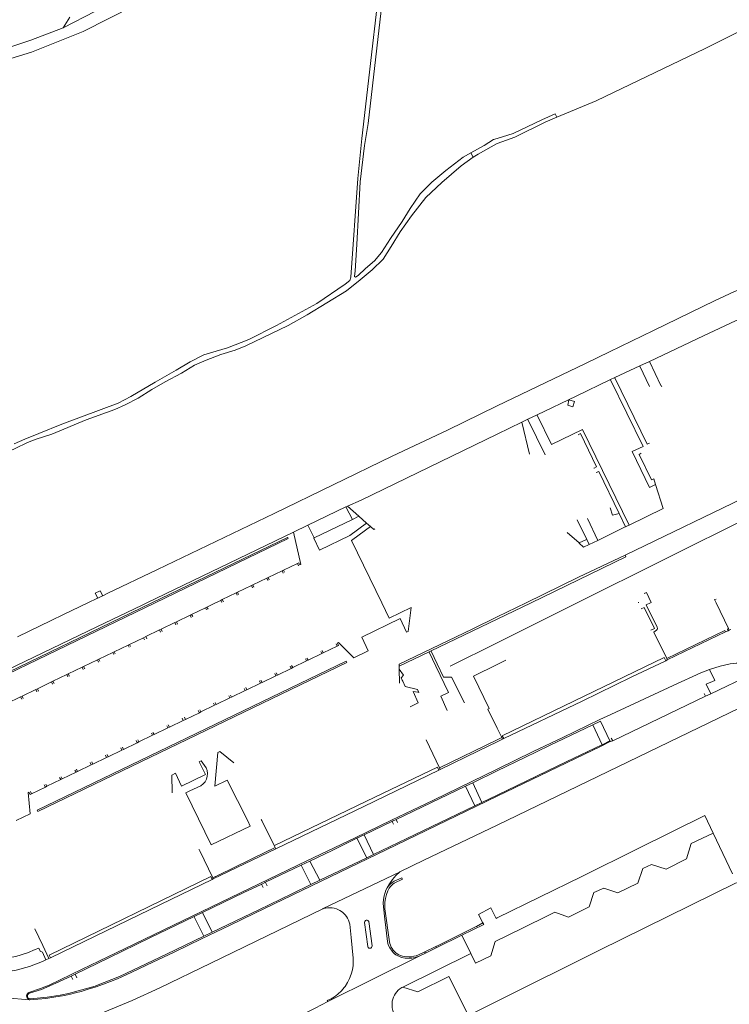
# Model space of a CAD drawing. Extents: x 145000 to 155000, y 457500 to 470000.
# Tile 129 of 256: x 151831 to 152082, y 461858 to 462206. Entities that reach past the tile are written whole.
import ezdxf

# ---------------------------------------------------------------- set-up
doc = ezdxf.new("R2010")
doc.units = 0
doc.header["$LTSCALE"] = 0.2
doc.header["$MEASUREMENT"] = 0
doc.layers.add('kant verharding', color=252, linetype='Continuous', lineweight=0)

msp = doc.modelspace()

# ---------------------------------------------------------------- linework, layer by layer
at = {"layer": 'kant verharding', "lineweight": 0}
for p, q in [((151858.17, 462208.69), (151846.76, 462202.82)), ((152020.48, 462172.53), (152021.06, 462171.27)), ((152000, 462162.01), (152006.21, 462164.23)), ((151990.7, 462158.71), (151991.55, 462157.16)), ((152053.73, 462085.16), (152050.31, 462083.55)), ((152050.31, 462083.55), (152041.5, 462079.44)), ((152041.5, 462079.44), (152039.98, 462078.73)), ((152010.81, 462064.74), (152008.62, 462063.7)), ((152014.11, 462066.3), (152010.81, 462064.74)), ((152008.62, 462063.7), (152000, 462059.53)), ((152008.62, 462063.7), (152011.4, 462052.39)), ((152127.37, 462049.44), (152028.2, 462000)), ((151933.18, 462027.4), (151946.61, 462033.88)), ((151947.16, 462034.14), (151946.61, 462033.88)), ((151946.61, 462033.88), (151948.85, 462029.41)), ((151951.19, 462030.54), (151947.16, 462034.14)), ((151948.85, 462029.41), (151951.19, 462030.54)), ((151953.87, 462028.15), (151951.19, 462030.54)), ((152035.54, 462022.03), (152031.82, 462029.7)), ((152045.25, 462026.77), (152042.97, 462031.52)), ((151933.18, 462027.4), (151928.13, 462024.95)), ((151935.35, 462022.9), (151933.18, 462027.4)), ((151948.85, 462029.41), (151935.35, 462022.9)), ((151955.24, 462026.91), (151953.87, 462028.15)), ((152031.6, 462022.36), (152028.23, 462029.27)), ((151928.13, 462024.95), (151876.33, 462000)), ((152028.91, 462021.14), (152024.72, 462024.85)), ((152032.49, 462020.54), (152031.6, 462022.36)), ((151929.44, 462013.9), (151924.56, 462011.54)), ((151929.82, 462013.12), (151929.44, 462013.9)), ((151880.05, 462011.79), (151862.36, 462003.27)), ((151919.16, 462008.94), (151918.63, 462008.69)), ((151924.04, 462011.29), (151919.16, 462008.94)), ((151919.53, 462008.16), (151919.16, 462008.94)), ((151924.56, 462011.54), (151924.04, 462011.29)), ((151924.41, 462010.51), (151924.04, 462011.29)), ((151924.94, 462010.77), (151924.56, 462011.54)), ((151913.23, 462006.09), (151908.35, 462003.73)), ((151913.75, 462006.34), (151913.23, 462006.09)), ((151913.6, 462005.31), (151913.23, 462006.09)), ((151918.63, 462008.69), (151913.75, 462006.34)), ((151914.13, 462005.56), (151913.75, 462006.34)), ((151919.01, 462007.91), (151918.63, 462008.69)), ((151862.36, 462003.27), (151860.77, 462002.46)), ((151907.82, 462003.48), (151902.94, 462001.13)), ((151908.35, 462003.73), (151907.82, 462003.48)), ((151908.2, 462002.7), (151907.82, 462003.48)), ((151908.72, 462002.95), (151908.35, 462003.73)), ((151855.49, 462000), (151846.85, 461995.84)), ((151897.54, 461998.52), (151897.01, 461998.27)), ((151900.6, 462000), (151897.54, 461998.52)), ((151897.91, 461997.74), (151897.54, 461998.52)), ((151902.42, 462000.88), (151900.6, 462000)), ((151902.94, 462001.13), (151902.42, 462000.88)), ((151902.79, 462000.1), (151902.42, 462000.88)), ((151903.32, 462000.35), (151902.94, 462001.13)), ((152011.94, 462000), (152000, 461994.23)), ((152028.2, 462000), (152000, 461985.94)), ((152010.25, 462000), (152000, 461995.02)), ((152049.97, 462000.14), (152049.76, 462000.09)), ((152081.61, 461991), (152077.26, 462000)), ((151891.61, 461995.67), (151886.73, 461993.32)), ((151892.13, 461995.92), (151891.61, 461995.67)), ((151891.98, 461994.89), (151891.61, 461995.67)), ((151897.01, 461998.27), (151892.13, 461995.92)), ((151892.5, 461995.14), (151892.13, 461995.92)), ((151897.38, 461997.49), (151897.01, 461998.27)), ((151886.2, 461993.06), (151881.32, 461990.71)), ((151886.73, 461993.32), (151886.2, 461993.06)), ((151886.57, 461992.28), (151886.2, 461993.06)), ((151887.1, 461992.54), (151886.73, 461993.32)), ((152000, 461994.23), (151976.7, 461983.05)), ((151875.92, 461988.11), (151875.1, 461987.72)), ((151880.8, 461990.46), (151875.92, 461988.11)), ((151876.29, 461987.33), (151875.92, 461988.11)), ((151881.32, 461990.71), (151880.8, 461990.46)), ((151881.17, 461989.68), (151880.8, 461990.46)), ((151881.69, 461989.93), (151881.32, 461990.71)), ((152080.59, 461989.75), (152060.01, 461979.87)), ((152081.5, 461990.18), (152080.59, 461989.75)), ((152081.83, 461990.4), (152081.5, 461990.18)), ((152081.83, 461990.4), (152081.61, 461991)), ((152082.44, 461990.61), (152081.83, 461990.4)), ((151869.69, 461985.11), (151864.81, 461982.76)), ((151870.22, 461985.36), (151869.69, 461985.11)), ((151870.07, 461984.33), (151869.69, 461985.11)), ((151875.1, 461987.72), (151870.22, 461985.36)), ((151870.59, 461984.58), (151870.22, 461985.36)), ((151875.47, 461986.94), (151875.1, 461987.72)), ((151943.48, 461984.72), (151938.6, 461982.37)), ((151943.11, 461985.5), (151943.48, 461984.72)), ((152000, 461985.94), (151983.4, 461977.66)), ((151864.29, 461982.51), (151859.41, 461980.16)), ((151864.81, 461982.76), (151864.29, 461982.51)), ((151864.66, 461981.73), (151864.29, 461982.51)), ((151865.19, 461981.98), (151864.81, 461982.76)), ((151938.08, 461982.11), (151933.2, 461979.76)), ((151937.7, 461982.89), (151938.08, 461982.11)), ((151938.6, 461982.37), (151938.08, 461982.11)), ((151938.23, 461983.15), (151938.6, 461982.37)), ((151975.98, 461982.71), (151965.43, 461977.68)), ((151976.7, 461983.05), (151975.98, 461982.71)), ((152104.49, 461981.94), (152075.4, 461967.91)), ((151854, 461977.55), (151853.48, 461977.3)), ((151858.88, 461979.9), (151854, 461977.55)), ((151854.38, 461976.77), (151854, 461977.55)), ((151859.41, 461980.16), (151858.88, 461979.9)), ((151859.26, 461979.12), (151858.88, 461979.9)), ((151859.78, 461979.38), (151859.41, 461980.16)), ((151926.89, 461977.68), (151927.27, 461976.9)), ((151927.42, 461977.93), (151927.79, 461977.15)), ((151932.67, 461979.51), (151927.79, 461977.15)), ((151932.3, 461980.28), (151932.67, 461979.51)), ((151933.2, 461979.76), (151932.67, 461979.51)), ((151932.82, 461980.54), (151933.2, 461979.76)), ((151965.43, 461977.68), (151965.43, 461976.66)), ((152003.01, 461979.76), (152000, 461978.29)), ((152060.01, 461979.87), (152059.48, 461979.56)), ((152060.01, 461979.87), (152059.85, 461980.32)), ((151848.07, 461974.7), (151843.19, 461972.34)), ((151848.6, 461974.95), (151848.07, 461974.7)), ((151848.44, 461973.92), (151848.07, 461974.7)), ((151853.48, 461977.3), (151848.6, 461974.95)), ((151848.97, 461974.17), (151848.6, 461974.95)), ((151853.85, 461976.52), (151853.48, 461977.3)), ((151921.87, 461974.29), (151916.99, 461971.94)), ((151921.49, 461975.07), (151921.87, 461974.29)), ((151922.39, 461974.55), (151921.87, 461974.29)), ((151922.01, 461975.32), (151922.39, 461974.55)), ((151927.27, 461976.9), (151922.39, 461974.55)), ((151927.79, 461977.15), (151927.27, 461976.9)), ((152074.92, 461976.46), (152071.87, 461975.32)), ((151842.67, 461972.09), (151837.71, 461969.67)), ((151843.19, 461972.34), (151842.67, 461972.09)), ((151843.04, 461971.31), (151842.67, 461972.09)), ((151843.56, 461971.56), (151843.19, 461972.34)), ((151916.46, 461971.68), (151911.58, 461969.33)), ((151916.08, 461972.46), (151916.46, 461971.68)), ((151916.99, 461971.94), (151916.46, 461971.68)), ((151916.61, 461972.72), (151916.99, 461971.94)), ((151966.62, 461972.38), (151966.42, 461972.78)), ((151837.18, 461969.42), (151832.3, 461967.07)), ((151837.71, 461969.67), (151837.18, 461969.42)), ((151837.55, 461968.64), (151837.18, 461969.42)), ((151838.08, 461968.9), (151837.71, 461969.67)), ((151905.28, 461967.25), (151905.65, 461966.47)), ((151905.8, 461967.5), (151906.18, 461966.72)), ((151911.06, 461969.08), (151906.18, 461966.72)), ((151910.68, 461969.85), (151911.06, 461969.08)), ((151911.58, 461969.33), (151911.06, 461969.08)), ((151911.2, 461970.11), (151911.58, 461969.33)), ((152073.54, 461967.07), (152073.07, 461968.08)), ((152075.4, 461967.91), (152073.54, 461967.07)), ((151831.78, 461966.82), (151826.9, 461964.47)), ((151832.3, 461967.07), (151831.78, 461966.82)), ((151832.15, 461966.04), (151831.78, 461966.82)), ((151832.67, 461966.29), (151832.3, 461967.07)), ((151900.25, 461963.86), (151895.37, 461961.51)), ((151899.87, 461964.64), (151900.25, 461963.86)), ((151900.77, 461964.12), (151900.25, 461963.86)), ((151900.4, 461964.9), (151900.77, 461964.12)), ((151905.65, 461966.47), (151900.77, 461964.12)), ((151906.18, 461966.72), (151905.65, 461966.47)), ((152073.54, 461967.07), (152040.73, 461951.35)), ((151894.85, 461961.26), (151889.97, 461958.9)), ((151894.47, 461962.03), (151894.85, 461961.26)), ((151895.37, 461961.51), (151894.85, 461961.26)), ((151894.99, 461962.29), (151895.37, 461961.51)), ((151883.37, 461956.68), (151883.75, 461955.9)), ((151883.89, 461956.93), (151884.27, 461956.16)), ((151889.15, 461958.51), (151884.27, 461956.16)), ((151888.77, 461959.28), (151889.15, 461958.51)), ((151889.97, 461958.9), (151889.15, 461958.51)), ((151889.59, 461959.68), (151889.97, 461958.9)), ((151878.34, 461953.29), (151873.46, 461950.94)), ((151877.97, 461954.07), (151878.34, 461953.29)), ((151878.87, 461953.55), (151878.34, 461953.29)), ((151878.49, 461954.33), (151878.87, 461953.55)), ((151883.75, 461955.9), (151878.87, 461953.55)), ((151884.27, 461956.16), (151883.75, 461955.9)), ((152000, 461955.82), (152001.59, 461952.47)), ((151872.94, 461950.69), (151868.06, 461948.33)), ((151872.56, 461951.46), (151872.94, 461950.69)), ((151873.46, 461950.94), (151872.94, 461950.69)), ((151873.09, 461951.72), (151873.46, 461950.94)), ((151979.66, 461941.85), (151974.95, 461951.67)), ((152000, 461951.7), (151979.66, 461941.85)), ((152001.59, 461952.47), (152000, 461951.7)), ((152002.27, 461952.12), (152001.89, 461951.87)), ((152039.78, 461951.38), (152037, 461949.95)), ((152039.98, 461951.05), (152039.78, 461951.38)), ((152040.73, 461951.35), (152040.25, 461952.29)), ((151861.76, 461946.25), (151862.13, 461945.47)), ((151862.28, 461946.5), (151862.66, 461945.73)), ((151867.54, 461948.08), (151862.66, 461945.73)), ((151867.16, 461948.86), (151867.54, 461948.08)), ((151868.06, 461948.33), (151867.54, 461948.08)), ((151867.68, 461949.11), (151868.06, 461948.33)), ((151856.73, 461942.86), (151851.85, 461940.51)), ((151856.35, 461943.64), (151856.73, 461942.86)), ((151857.25, 461943.12), (151856.73, 461942.86)), ((151856.87, 461943.9), (151857.25, 461943.12)), ((151862.13, 461945.47), (151857.25, 461943.12)), ((151862.66, 461945.73), (151862.13, 461945.47)), ((151851.32, 461940.26), (151846.44, 461937.91)), ((151850.95, 461941.03), (151851.32, 461940.26)), ((151851.85, 461940.51), (151851.32, 461940.26)), ((151851.47, 461941.29), (151851.85, 461940.51)), ((151979.89, 461941.19), (151979.66, 461941.85)), ((152000, 461940.75), (151991.37, 461936.57)), ((151840.66, 461936.08), (151841.04, 461935.3)), ((151845.92, 461937.65), (151841.04, 461935.3)), ((151845.54, 461938.43), (151845.92, 461937.65)), ((151846.44, 461937.91), (151845.92, 461937.65)), ((151846.07, 461938.68), (151846.44, 461937.91)), ((151911.92, 461923.08), (151904.67, 461937.47)), ((151991.37, 461936.57), (151988.8, 461935.34)), ((151994.55, 461929.61), (151991.37, 461936.57)), ((151835.26, 461933.47), (151835.64, 461932.69)), ((151840.52, 461935.04), (151835.64, 461932.69)), ((151840.14, 461935.82), (151840.52, 461935.04)), ((151841.04, 461935.3), (151840.52, 461935.04)), ((151890.04, 461932.99), (151891.44, 461933.65)), ((151898.98, 461914.68), (151890.04, 461932.99)), ((151988.8, 461935.34), (151964.31, 461923.58)), ((151992.09, 461928.42), (151988.8, 461935.34)), ((151994.55, 461929.61), (151992.09, 461928.42)), ((152000, 461932.23), (151994.55, 461929.61)), ((151916.7, 461923.6), (151916.86, 461923.22)), ((151916.86, 461923.22), (151921.27, 461914.4)), ((151962.98, 461922.95), (151952.99, 461918.18)), ((151964.31, 461923.58), (151962.98, 461922.95)), ((151964.79, 461922.52), (151964.31, 461923.58)), ((152076.19, 461918.75), (152073.22, 461925.05)), ((152082.98, 461904.48), (152076.19, 461918.75)), ((151952.99, 461918.18), (151950.49, 461916.96)), ((151953.92, 461910.09), (151950.49, 461916.96)), ((151956.36, 461911.25), (151952.99, 461918.18)), ((151899.57, 461903.06), (151894.99, 461912.57)), ((151921.8, 461913.24), (151899.75, 461902.67)), ((151921.27, 461914.4), (151921.62, 461913.69)), ((151921.62, 461913.69), (151921.8, 461913.24)), ((151933.9, 461908.94), (151930.73, 461907.44)), ((151937.36, 461902.14), (151933.9, 461908.94)), ((151953.92, 461910.09), (151937.36, 461902.14)), ((151956.36, 461911.25), (151953.92, 461910.09)), ((151930.73, 461907.44), (151918.18, 461901.47)), ((151934.17, 461900.61), (151930.73, 461907.44)), ((151965.61, 461905.09), (151965.54, 461904.97)), ((151899.75, 461902.67), (151899.32, 461902.47)), ((151899.75, 461902.67), (151899.57, 461903.06)), ((151918.18, 461901.47), (151916.86, 461900.84)), ((151937.36, 461902.14), (151934.17, 461900.61)), ((151895.96, 461890.79), (151893.06, 461889.34)), ((151899.34, 461883.8), (151895.96, 461890.79)), ((151938.58, 461892.16), (151938.47, 461892.11)), ((152017.04, 461889.32), (152003.13, 461882.44)), ((151899.34, 461883.8), (151896.41, 461882.39)), ((151994.95, 461887.1), (151992.66, 461885.9)), ((151987.48, 461882.76), (151978.42, 461878.31)), ((151990.65, 461876.27), (151987.48, 461882.76)), ((152003.13, 461882.44), (152000, 461880.91)), ((151834.19, 461876.56), (151836.87, 461877.69)), ((151978.29, 461878.76), (151974.46, 461876.93)), ((151978.42, 461878.31), (151974.66, 461876.43)), ((151978.42, 461878.31), (151978.29, 461878.76)), ((151840.66, 461874.08), (151841.75, 461874.56)), ((151842.27, 461874.76), (151841.75, 461874.56)), ((151972.47, 461875.35), (151940.21, 461859.35)), ((151990.65, 461876.27), (151966.64, 461864.51)), ((151974.66, 461876.43), (151972.47, 461875.35)), ((151850.99, 461869.06), (151849.59, 461868.38)), ((151850.17, 461867.11), (151849.59, 461868.38)), ((151851.6, 461867.77), (151850.99, 461869.06)), ((151835.04, 461860), (151834.93, 461859.99))]:
    msp.add_line(p, q, dxfattribs=at)
at = {"layer": 'kant verharding', "lineweight": 0, "flags": 128}
for points in [[(152319.34, 462345.61), (152316.14, 462343.67), (152305.03, 462335.06), (152289.3, 462324.39), (152274.47, 462315.47), (152261.3, 462308.75), (152246.97, 462302.99), (152230.33, 462298.14), (152212.68, 462291.57), (152202.08, 462286.31), (152193.83, 462280.71), (152182.94, 462271.91), (152169.25, 462259.92), (152156.06, 462247.5), (152137.25, 462233.58), (152116.46, 462218.79), (152097.41, 462207.51), (152073.35, 462195.55), (152034.96, 462177.12), (152021.06, 462171.27)], [(151990.7, 462158.71), (151987.94, 462157.2), (151981.89, 462152.55), (151976.85, 462148.37), (151972.76, 462144.24), (151969.23, 462139.08), (151966.4, 462134.49), (151962.26, 462128.54), (151959.14, 462123.52), (151956.63, 462120.68), (151953.47, 462117.9), (151950.96, 462115.48), (151949.99, 462114.83), (151949.6, 462115.17), (151949.9, 462117.12), (151950.48, 462126.45), (151951.62, 462148.49), (151953.17, 462161.28), (151954.48, 462169.02), (151962.39, 462238.66), (151966.44, 462239.92), (151977.6, 462243.52), (151988.81, 462248.82), (152000, 462253.42)], [(151585.11, 462073.98), (151604.97, 462084.38), (151640.56, 462100.76), (151683.22, 462120.74), (151735.69, 462144.61), (151770.7, 462162.88), (151785.28, 462171.16), (151800.02, 462181.75), (151808.97, 462186.18), (151835.62, 462194.29), (151853.88, 462201.51), (151871.94, 462210.73), (151884.92, 462216.59), (151896.79, 462220.46), (151924.68, 462227.45), (151955.51, 462236.52), (151960.77, 462238.16), (151952.21, 462163.76), (151950.82, 462149.73)], [(151849.18, 462206.57), (151846.76, 462202.82)], [(151846.76, 462202.82), (151835.39, 462198.43), (151798.1, 462186.08), (151787.45, 462178.89), (151778.86, 462171.71), (151769.65, 462166.7), (151745.41, 462153.72), (151711.7, 462138.33), (151665.99, 462116.45), (151636.66, 462103.5)], [(152020.48, 462172.53), (152015.73, 462170.36), (152005.61, 462165.5), (152000, 462163.78)], [(152006.21, 462164.23), (152016.9, 462169.51), (152021.06, 462171.27)], [(152000, 462163.78), (151998.7, 462163.38), (151995.37, 462161.26), (151990.7, 462158.71)], [(151991.55, 462157.16), (151993.2, 462158.31), (151999.75, 462161.92), (152000, 462162.01)], [(151991.55, 462157.16), (151987.2, 462154.13), (151980.41, 462148.26), (151974.73, 462143.02), (151969.68, 462136.52), (151965.77, 462130.88), (151962.56, 462125.7), (151959.7, 462121.24), (151955.85, 462117.51), (151951.66, 462113.89), (151946.76, 462110.11), (151932.93, 462101.59), (151926.24, 462097.83), (151911.23, 462090.69), (151907.45, 462089.14), (151902.4, 462087.56), (151897.2, 462085.64), (151893.19, 462083.82), (151888.57, 462081.07), (151882.79, 462077.96), (151878.08, 462075.22), (151873.3, 462072.22), (151868.68, 462069.88), (151864.99, 462068.25), (151854.89, 462064.54), (151842.78, 462059.56), (151837.24, 462057.75)], [(151950.82, 462149.73), (151948.32, 462114.88), (151948.01, 462113.73), (151946.33, 462112.41), (151936.36, 462105.61), (151922.08, 462097.78), (151912.37, 462092.88), (151904.83, 462089.96), (151900.77, 462088.83), (151896.38, 462087.44), (151891.56, 462085.02), (151886.72, 462082.11), (151879.29, 462077.9), (151870.63, 462072.73), (151866.16, 462070.46), (151846.32, 462062.97), (151838.19, 462059.75), (151833.31, 462057.73)], [(152106.73, 462115.78), (152104.02, 462115.63), (152101.21, 462115.27), (152098.82, 462114.7), (152091.13, 462112.67), (152083.68, 462109.85), (152076.61, 462106.53), (152055.11, 462096.08), (152039.62, 462088.49), (152031.19, 462084.46), (152000, 462069.48)], [(152084.81, 462099.76), (152084.05, 462099.46), (152072.77, 462094.16), (152053.73, 462085.16)], [(152058.07, 462076.2), (152057.84, 462076.62), (152057.7, 462076.67), (152053.7, 462085.09), (152053.73, 462085.16)], [(152053.74, 462076.31), (152050.28, 462083.48), (152050.31, 462083.55)], [(152039.98, 462078.73), (152027.83, 462072.94), (152014.11, 462066.3)], [(152055.84, 462041.75), (152053.69, 462040.72), (152047.61, 462053.37), (152051.46, 462055.21), (152039.96, 462078.66), (152039.98, 462078.73)], [(152053.73, 462056.34), (152052.93, 462055.93), (152041.47, 462079.37), (152041.5, 462079.44)], [(152025.28, 462071.58), (152027.23, 462071.05), (152026.7, 462069.13), (152024.87, 462069.78), (152025.28, 462071.58)], [(152000, 462069.48), (151982.4, 462060.97), (151962.95, 462051.72), (151921.31, 462031.55), (151880.05, 462011.79)], [(152016.95, 462052.24), (152010.79, 462064.67), (152010.81, 462064.74)], [(152046.49, 462027.37), (152030.09, 462061.14), (152019.08, 462055.89), (152014.08, 462066.22), (152014.11, 462066.3)], [(152142.53, 462063.89), (152126.21, 462055.99), (152109.01, 462047.74), (152089.96, 462038.48), (152045.15, 462016.87)], [(151837.24, 462057.75), (151834.16, 462056.62), (151829.89, 462054.5), (151823.13, 462051.38), (151815.98, 462048.51), (151812.09, 462047.25), (151808.17, 462046.3), (151804.78, 462045.98), (151797.46, 462044.76), (151784.18, 462042.42), (151767.24, 462039.61), (151756.13, 462038.54), (151740.8, 462036.76), (151734.22, 462036.24), (151730.84, 462036.49), (151727.8, 462037.32), (151722.2, 462039.33), (151714.34, 462042), (151707.42, 462043.66), (151698.49, 462044.12), (151684.96, 462044.62)], [(151833.31, 462057.73), (151829.49, 462056.09)], [(152000, 462059.53), (151951.92, 462036.24), (151947.16, 462034.14)], [(152034.07, 462047.54), (152034.15, 462047.54), (152035.02, 462047.97), (152029.36, 462059.69), (152028.53, 462059.27)], [(152050.82, 462052.78), (152050.02, 462052.36), (152054.41, 462043.38), (152055.23, 462043.75), (152055.84, 462041.75)], [(152042.97, 462031.52), (152035.8, 462046.34), (152034.93, 462045.93), (152034.86, 462045.95)], [(152055.84, 462041.75), (152058.52, 462033.28), (152046.49, 462027.37)], [(152042.97, 462031.52), (152040.61, 462030.93), (152039.86, 462033.49), (152039.9, 462033.56)], [(151935.35, 462022.9), (151935.22, 462022.84), (151937.26, 462018.61), (151947.93, 462023.74), (151953.87, 462028.15)], [(151959.22, 462000), (151948.58, 462022.05), (151949.02, 462022.32), (151955.24, 462026.91)], [(151955.24, 462026.91), (151956.45, 462025.86), (151956.83, 462026.07)], [(152045.25, 462026.77), (152045.16, 462026.78), (152035.54, 462022.03)], [(152046.49, 462027.37), (152046.4, 462027.38), (152045.25, 462026.77)], [(151879.21, 462000), (151926.23, 462022.66), (151925.96, 462023.08), (151878.09, 462000)], [(151928.13, 462024.95), (151930.71, 462013.53), (151930.34, 462013.37), (151929.97, 462014.15), (151929.44, 462013.9)], [(152032.49, 462020.54), (152032.4, 462020.56), (152030.47, 462019.61), (152028.89, 462021.05), (152028.91, 462021.14)], [(152031.6, 462022.36), (152031.52, 462022.37), (152028.91, 462021.14)], [(152035.54, 462022.03), (152035.45, 462022.04), (152032.49, 462020.54)], [(152045.15, 462016.87), (152028.71, 462009.02), (152010.25, 462000)], [(152045.15, 462016.87), (152045.41, 462016.29), (152011.95, 462000)], [(151858.97, 462001.6), (151858.07, 462003.44), (151859.87, 462004.3), (151860.77, 462002.46)], [(151860.77, 462002.46), (151860.68, 462002.47), (151858.97, 462001.6)], [(152054.02, 462000), (152054.33, 462000.14), (152052.63, 462003.68), (152051.84, 462003.32)], [(151876.33, 462000), (151874.66, 461999.18), (151858.65, 461991.6), (151826.86, 461976.27), (151820.75, 461973.26), (151813.52, 461969.51)], [(151878.09, 462000), (151816.62, 461970.36), (151816.83, 461969.94), (151879.21, 462000)], [(151858.97, 462001.6), (151858.88, 462001.61), (151855.49, 462000)], [(151943.61, 461985.85), (151943.96, 461986), (151949.35, 461980.65), (151954.41, 461983.13), (151952.16, 461987.91), (151965.68, 461994.43), (151967.98, 461989.63), (151968.54, 461989.93), (151969.6, 461998.35), (151961.83, 461994.6), (151959.22, 462000)], [(152000, 461921.62), (152096.08, 461968.01), (152123.51, 461981.18), (152133.72, 461985.98), (152144.31, 461991.56), (152152.43, 461996.78), (152156.19, 462000)], [(152054.24, 461990.37), (152055.45, 461990.96), (152051.8, 461998.36), (152050.79, 461997.88)], [(152059.85, 461980.32), (152055.28, 461989.71), (152056.23, 461990.35), (152056.47, 461990.63), (152056.57, 461990.98), (152056.48, 461991.45), (152052.6, 461999.35), (152054.02, 462000)], [(152077.26, 462000), (152076.71, 462001.13), (152077.2, 462001.36)], [(151846.85, 461995.84), (151842.6, 461993.76), (151830.63, 461988.07)], [(152000, 461995.02), (151991.11, 461990.71), (151965.42, 461978.37), (151965.43, 461977.68)], [(152080.59, 461989.75), (152080.27, 461990.3), (152059.85, 461980.32)], [(152081.5, 461990.18), (152081.2, 461990.74), (152081.61, 461991)], [(151943.64, 461985.76), (151944.01, 461984.98), (151943.48, 461984.72)], [(151978.35, 461977.64), (151975.96, 461982.64), (151975.98, 461982.71)], [(151978.81, 461978.51), (151976.67, 461982.98), (151976.7, 461983.05)], [(151837.58, 461926.87), (151837.8, 461926.42), (151946.87, 461979.01), (151946.64, 461979.46), (151837.58, 461926.87)], [(151982.37, 461961.98), (151980.05, 461967.06), (151982.8, 461968.42), (151978.35, 461977.64)], [(151988.46, 461964.79), (151983.89, 461973.83), (151981.05, 461973.77), (151978.81, 461978.51)], [(152000, 461978.29), (151991.62, 461974.19), (151997.16, 461962.74), (151996.71, 461962.55), (152000, 461955.82)], [(152059.48, 461979.56), (152058.88, 461980.73), (152026.98, 461965.33), (152001.76, 461953.09), (152002.27, 461952.12)], [(152059.48, 461979.56), (152047.3, 461973.74), (152029.95, 461965.32), (152002.27, 461952.12)], [(152090.2, 461979.48), (152090.11, 461979.5), (152084.68, 461978.69), (152084.31, 461978.71), (152082.21, 461978.45), (152078.63, 461977.65), (152074.92, 461976.46)], [(151965.43, 461976.66), (151965.45, 461971.8), (151965.49, 461971.65)], [(151966.42, 461972.78), (151966.05, 461973.59), (151966.89, 461974.51), (151965.43, 461976.66)], [(152071.87, 461975.32), (152062.13, 461970.84), (152040.08, 461960.57), (152036.25, 461958.86), (152023.16, 461952.53), (152012.69, 461947.52), (152000, 461941.37)], [(152075.4, 461967.91), (152073.78, 461971.29), (152076.76, 461972.61), (152074.92, 461976.46)], [(151971.93, 461968.54), (151972.02, 461968.46), (151972.34, 461968.4), (151971.87, 461969.46), (151967.49, 461970.46), (151966.62, 461972.38)], [(151969.24, 461963.3), (151972.1, 461964.73), (151970.31, 461968.78), (151971.93, 461968.54)], [(152033.74, 461957.03), (152018.43, 461949.66), (152009.74, 461945.43), (152000, 461940.75)], [(152037, 461949.95), (152033.72, 461956.95), (152033.74, 461957.03)], [(152039.78, 461951.38), (152036.41, 461958.31), (152033.74, 461957.03)], [(152000, 461951.02), (151993.33, 461947.8), (151979.89, 461941.19)], [(152001.89, 461951.87), (152001.81, 461951.92), (152000, 461951.02)], [(152039.98, 461951.05), (152039.9, 461951.06), (152036.66, 461949.43), (152000, 461931.8)], [(152037, 461949.95), (152036.91, 461949.97), (152024.6, 461944.05), (152000, 461932.23)], [(152001.89, 461951.87), (152001.81, 461951.92), (152001.59, 461952.47)], [(152040.73, 461951.35), (152040.64, 461951.36), (152039.98, 461951.05)], [(151904.67, 461937.47), (151900.29, 461935.39), (151901.43, 461947.2), (151902.13, 461947.55), (151907.08, 461943.55)], [(151897.74, 461939.86), (151897.61, 461940.89), (151897.29, 461941.79), (151895.48, 461944.27), (151894.75, 461943.9), (151896.86, 461939.65)], [(151888.56, 461935.38), (151886.46, 461939.88), (151885.13, 461939.28), (151885.25, 461933.05)], [(151896.86, 461939.65), (151896.98, 461939.43), (151888.56, 461935.38)], [(151891.44, 461933.65), (151895.37, 461935.52), (151896.2, 461936.15), (151896.87, 461936.93), (151897.37, 461937.84), (151897.66, 461938.83), (151897.74, 461939.86)], [(151979.41, 461941.01), (151978.86, 461942.1), (151956.81, 461931.42), (151921.35, 461914.37), (151921.27, 461914.4)], [(151979.41, 461941.01), (151952.94, 461928.18), (151921.8, 461913.24)], [(152000, 461941.37), (151977.47, 461930.4), (151962.7, 461923.4), (151949.83, 461917.12), (151932.82, 461909.04)], [(151979.89, 461941.19), (151979.8, 461941.2), (151979.41, 461941.01)], [(151830.18, 461923.21), (151835.2, 461925.62), (151834.42, 461933.06), (151834.73, 461933.21), (151835.11, 461932.44), (151835.64, 461932.69)], [(152000, 461931.8), (151964.21, 461914.54), (151924.44, 461895.35), (151914.45, 461890.6), (151905.51, 461886.25), (151895.58, 461881.52), (151885.92, 461876.84), (151878.39, 461873.24), (151871.26, 461869.92), (151869, 461868.77), (151865.93, 461867.39), (151861, 461865.49), (151858.06, 461864.43), (151855.97, 461863.86), (151853.15, 461862.98), (151851.15, 461862.47), (151849.33, 461861.93), (151847.28, 461861.51), (151843.51, 461860.89), (151840.64, 461860.49)], [(151992.09, 461928.42), (151976.88, 461921.07), (151956.36, 461911.25)], [(151911.92, 461923.08), (151912.83, 461921.28), (151898.98, 461914.68)], [(151963.42, 461921.9), (151962.95, 461922.88), (151962.98, 461922.95)], [(152073.22, 461925.05), (152049.72, 461913.42), (152029.89, 461903.52), (152000, 461888.87)], [(152000, 461921.62), (151974.08, 461909.2), (151965.61, 461905.09)], [(152076.19, 461918.75), (152068.47, 461915.13), (152066.82, 461909.66), (152059.63, 461906.13), (152054.43, 461907.76), (152051.32, 461906.29), (152049.61, 461901.19), (152042.53, 461897.68), (152037.55, 461899.43), (152034.09, 461897.8), (152032.47, 461892.76), (152025.15, 461889.11), (152020.31, 461890.93), (152017.04, 461889.32)], [(151950.49, 461916.96), (151941.74, 461912.7), (151933.9, 461908.94)], [(151894.99, 461912.57), (151894.78, 461912.98), (151894.71, 461913.03)], [(151921.62, 461913.69), (151919.73, 461912.75), (151919.64, 461912.74), (151918.7, 461912.28), (151901.59, 461903.94), (151901.51, 461903.97), (151900.63, 461903.49), (151900.55, 461903.51), (151899.57, 461903.06)], [(151932.82, 461909.04), (151868.63, 461878.05), (151859.36, 461873.64), (151853.55, 461870.77), (151841.81, 461865.14), (151838.77, 461863.95), (151834.66, 461862.58), (151834.23, 461862.32), (151833.93, 461861.91)], [(151965.54, 461904.97), (151965.46, 461904.97), (151938.58, 461892.16)], [(151965.54, 461904.97), (151965.46, 461904.97), (151964.24, 461903.84), (151963.01, 461902.43), (151961.92, 461900.9), (151961.14, 461899.54)], [(151899.32, 461902.47), (151898.85, 461903.44), (151841.79, 461875.77), (151842.27, 461874.76)], [(151899.32, 461902.47), (151877.53, 461891.81), (151842.27, 461874.76)], [(151918.74, 461900.14), (151918.15, 461901.4), (151918.18, 461901.47)], [(151966.36, 461902.98), (151966.53, 461902.52), (151963.65, 461901.1), (151963.15, 461900.76), (151962.69, 461900.36), (151962.27, 461899.92), (151961.9, 461899.43), (151961.37, 461898.45), (151960.89, 461897.13), (151960.56, 461895.77), (151960.36, 461894.38), (151960.32, 461892.98), (151960.37, 461892.04), (151961.92, 461880.47), (151962.05, 461879.84), (151962.26, 461879.21), (151962.53, 461878.61), (151962.86, 461878.04), (151963.24, 461877.5), (151963.68, 461877.01)], [(151966.36, 461902.98), (151964.43, 461902.23), (151963.66, 461901.83), (151962.93, 461901.34), (151962.25, 461900.79), (151961.64, 461900.16), (151961.14, 461899.54)], [(152084.46, 461901.26), (152084.37, 461901.27), (152036.04, 461877.46), (152000, 461859.56)], [(151916.86, 461900.84), (151910.54, 461897.84), (151895.96, 461890.79)], [(151934.17, 461900.61), (151927.45, 461897.39), (151915.87, 461891.74), (151899.34, 461883.8)], [(151917.43, 461899.59), (151916.83, 461900.77), (151916.86, 461900.84)], [(151961.14, 461899.54), (151960.72, 461898.66), (151960.45, 461897.9), (151960.08, 461896.65), (151959.86, 461895.36), (151959.76, 461894.07), (151959.81, 461892.76), (151960.26, 461888.4), (151961.31, 461880.53), (151961.55, 461879.44), (151962.04, 461878.38), (151962.93, 461877.1), (151963.31, 461876.65), (151963.73, 461876.24), (151964.2, 461875.88), (151964.69, 461875.57), (151965.44, 461875.23)], [(151856.25, 461853.57), (151861.53, 461855.71), (151871.2, 461859.74), (151880.85, 461864.21), (151898.89, 461872.87), (151938.47, 461892.11)], [(151944.43, 461891.48), (151943.97, 461891.74), (151943.24, 461892.04), (151942.48, 461892.26), (151941.7, 461892.4), (151940.91, 461892.46), (151940.12, 461892.44), (151939.33, 461892.34), (151938.58, 461892.16)], [(151945.96, 461864.29), (151946.29, 461864.71), (151947.16, 461866.06), (151947.88, 461867.5), (151948.45, 461869), (151948.86, 461870.56), (151949.1, 461872.15), (151949.18, 461873.76), (151949.14, 461874.74), (151948.46, 461881.95), (151947.93, 461886.63), (151947.75, 461887.36), (151947.49, 461888.07), (151947.16, 461888.75), (151946.76, 461889.39), (151946.3, 461889.98), (151945.77, 461890.52), (151945.32, 461890.91), (151944.43, 461891.48)], [(152000, 461888.87), (151999.62, 461888.68), (151997.76, 461892.39), (151993.43, 461890.1), (151994.95, 461887.1)], [(151893.06, 461889.34), (151892.99, 461889.38), (151877.4, 461881.85), (151862.92, 461874.76), (151850.99, 461869.06)], [(151896.41, 461882.39), (151893.05, 461889.26), (151893.06, 461889.34)], [(151953.18, 461887.32), (151953.25, 461887.66), (151953.44, 461887.92), (151953.72, 461888.08), (151954.04, 461888.11), (151954.34, 461888), (151954.57, 461887.79), (151954.68, 461887.57)], [(151955.01, 461878.16), (151954.7, 461878.24), (151954.46, 461878.44), (151954.31, 461878.81), (151953.18, 461887.32)], [(151954.68, 461887.57), (151955.8, 461878.98), (151955.77, 461878.7), (151955.63, 461878.43), (151955.39, 461878.23), (151955.01, 461878.16)], [(151841.75, 461874.56), (151839.58, 461879.11), (151836.79, 461884.99)], [(151992.66, 461885.9), (151992.57, 461885.91), (151978.68, 461878.91), (151978.6, 461878.92), (151978.29, 461878.76)], [(151994.95, 461887.1), (151995.24, 461886.5), (151987.48, 461882.76)], [(151896.41, 461882.39), (151883.25, 461876.05), (151866.62, 461868.22), (151858.61, 461865.02), (151858.06, 461864.84), (151848.65, 461862.25), (151845.74, 461861.65), (151841.13, 461860.95), (151838.76, 461860.66), (151835.17, 461860.36), (151834.75, 461860.44), (151834.35, 461860.75)], [(152000, 461880.91), (151999.25, 461880.54), (151997.75, 461875.52), (151992.3, 461872.93), (151990.65, 461876.27)], [(151805.83, 461873.34), (151806.88, 461872.97), (151808.16, 461876.93), (151810.5, 461876.19), (151811.64, 461875.73), (151812.83, 461875.4), (151814.57, 461875.15), (151817.47, 461874.54), (151820.42, 461874.24), (151823.38, 461874.26), (151825.88, 461874.51), (151830.1, 461875.32), (151834.19, 461876.56)], [(151836.87, 461877.69), (151838.15, 461878.23), (151838.69, 461877.15), (151839.53, 461876.82), (151840.66, 461874.08)], [(151963.68, 461877.01), (151964.17, 461876.57), (151964.64, 461876.23), (151965.25, 461875.88), (151965.89, 461875.6), (151966.55, 461875.39), (151967.23, 461875.25), (151968.92, 461875.14), (151969.76, 461875.19), (151970.59, 461875.33), (151971.4, 461875.55), (151972.23, 461875.88), (151974.46, 461876.93)], [(151974.66, 461876.43), (151974.44, 461876.85), (151974.46, 461876.93)], [(151824.34, 461869.52), (151824.42, 461869.49), (151825.3, 461869.59), (151830.17, 461870.41), (151834.9, 461871.72), (151839.48, 461873.52), (151840.66, 461874.08)], [(151965.44, 461875.23), (151966.23, 461874.94), (151967.47, 461874.66), (151968.65, 461874.63), (151969.84, 461874.72), (151971.01, 461874.93), (151972.47, 461875.35)], [(151834.93, 461859.99), (151826.53, 461860.66), (151824.42, 461869.49), (151824.34, 461869.52)], [(151834.91, 461862.3), (151839.18, 461863.6), (151844.23, 461865.87), (151849.59, 461868.38)], [(152000, 461859.56), (151989.79, 461854.48), (151982.92, 461868.21), (151971.91, 461862.79), (151966.64, 461864.51)], [(151945.96, 461864.29), (151945.04, 461863.18), (151943.73, 461861.93), (151942.58, 461861.06), (151941.33, 461860.32), (151940.02, 461859.71), (151940.21, 461859.35)], [(151964.55, 461862.85), (151965.06, 461863.41), (151965.64, 461863.91), (151966.26, 461864.34), (151966.64, 461864.51)], [(151833.93, 461861.91), (151833.83, 461861.42), (151833.94, 461860.94), (151834.1, 461860.65), (151834.31, 461860.4), (151834.58, 461860.19), (151834.93, 461859.99)], [(151834.35, 461860.75), (151834.18, 461861.12), (151834.17, 461861.53), (151834.33, 461861.91), (151834.62, 461862.19), (151834.91, 461862.3)], [(151840.64, 461860.49), (151839.21, 461860.32), (151835.04, 461860)], [(152000, 461757.59), (151997.61, 461763.11), (151993.12, 461773.84), (151990.11, 461781.27), (151986.81, 461789.64), (151983.67, 461798.09), (151972.39, 461830.19), (151969.25, 461838.9), (151963.13, 461856.22), (151962.93, 461857.2), (151962.86, 461857.95), (151962.87, 461858.71), (151962.96, 461859.46), (151963.14, 461860.2), (151963.38, 461860.92), (151963.7, 461861.6), (151964.09, 461862.25), (151964.55, 461862.85)], [(151940.21, 461859.35), (151935.68, 461857.06), (151910.14, 461844.51), (151893.04, 461835.93)]]:
    msp.add_lwpolyline(points, dxfattribs=at)

doc.saveas('drawing.dxf')
